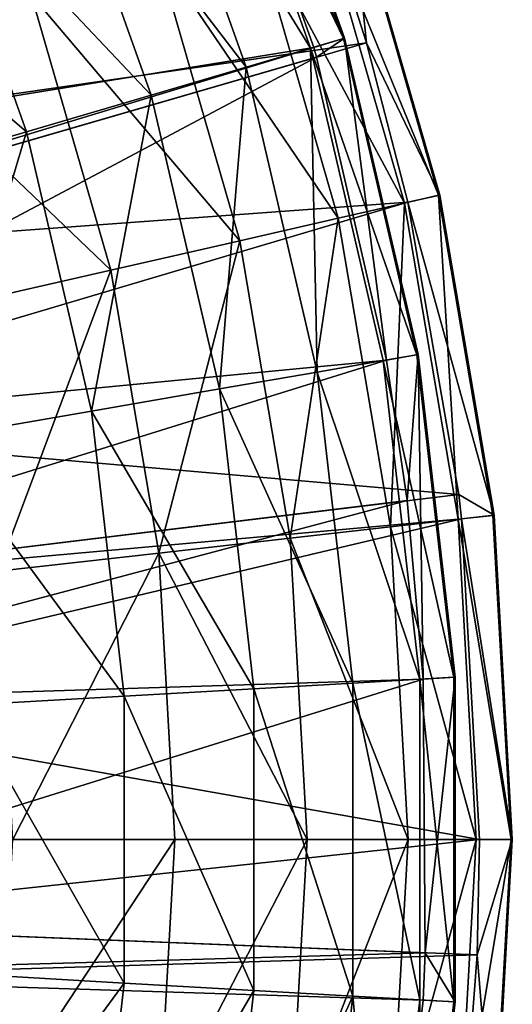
# Model space of a CAD drawing. Extents: x 1 to 221, y -229 to 0.
# Tile 166 of 169: x 202 to 221, y -126 to -88. Entities that reach past the tile are written whole.
import ezdxf

# ---------------------------------------------------------------- set-up
doc = ezdxf.new("R2010")
doc.units = 0
doc.header["$LTSCALE"] = 25.4
doc.layers.get('0').update_dxf_attribs({"color": 13, "linetype": 'CONTINUOUS'})

# ---------------------------------------------------------------- blocks, each defined once
blk = doc.blocks.new('CAMELEON-PEAR-M-8533_STL')
at = {"color": 254}
mesh = blk.add_polyface(dxfattribs=at)
corners = [(185.905, 313.944, 93.615), (213.804, 128.681, 83.653), (182.649, 313.944, 85.663)]
mesh.append_faces([[corners[k] for k in face] for face in [(0, 1, 2)]], dxfattribs={"color": 254})
mesh = blk.add_polyface(dxfattribs=at)
corners = [(187.157, 313.944, 97.55), (215.611, 128.681, 89.308), (185.905, 313.944, 93.615)]
mesh.append_faces([[corners[k] for k in face] for face in [(0, 1, 2)]], dxfattribs={"color": 254})
mesh = blk.add_polyface(dxfattribs=at)
corners = [(185.905, 313.944, 93.615), (215.611, 128.681, 89.308), (213.804, 128.681, 83.653)]
mesh.append_faces([[corners[k] for k in face] for face in [(0, 1, 2)]], dxfattribs={"color": 254})
mesh = blk.add_polyface(dxfattribs=at)
corners = [(188.693, 313.944, 103.793), (217.176, 128.681, 95.358), (187.157, 313.944, 97.55)]
mesh.append_faces([[corners[k] for k in face] for face in [(0, 1, 2)]], dxfattribs={"color": 254})
mesh = blk.add_polyface(dxfattribs=at)
corners = [(187.157, 313.944, 97.55), (217.176, 128.681, 95.358), (215.611, 128.681, 89.308)]
mesh.append_faces([[corners[k] for k in face] for face in [(0, 1, 2)]], dxfattribs={"color": 254})
mesh = blk.add_polyface(dxfattribs=at)
corners = [(188.693, 313.944, 135.263), (219.216, 128.681, 131.69), (190.099, 313.944, 124.805)]
mesh.append_faces([[corners[k] for k in face] for face in [(0, 1, 2)]], dxfattribs={"color": 254})
mesh = blk.add_polyface(dxfattribs=at)
corners = [(189.7, 313.944, 110.006), (219.107, 128.681, 106.435), (188.693, 313.944, 103.793)]
mesh.append_faces([[corners[k] for k in face] for face in [(0, 1, 2)]], dxfattribs={"color": 254})
mesh = blk.add_polyface(dxfattribs=at)
corners = [(188.693, 313.944, 103.793), (219.107, 128.681, 106.435), (217.176, 128.681, 95.358)]
mesh.append_faces([[corners[k] for k in face] for face in [(0, 1, 2)]], dxfattribs={"color": 254})
mesh = blk.add_polyface(dxfattribs=at)
corners = [(190.099, 313.944, 114.252), (219.216, 128.681, 107.367), (189.7, 313.944, 110.006)]
mesh.append_faces([[corners[k] for k in face] for face in [(0, 1, 2)]], dxfattribs={"color": 254})
mesh = blk.add_polyface(dxfattribs=at)
corners = [(189.7, 313.944, 110.006), (219.216, 128.681, 107.367), (219.107, 128.681, 106.435)]
mesh.append_faces([[corners[k] for k in face] for face in [(0, 1, 2)]], dxfattribs={"color": 254})
mesh = blk.add_polyface(dxfattribs=at)
corners = [(190.099, 313.944, 124.805), (219.216, 128.681, 131.69), (219.811, 128.681, 123.902)]
mesh.append_faces([[corners[k] for k in face] for face in [(0, 1, 2)]], dxfattribs={"color": 254})
mesh = blk.add_polyface(dxfattribs=at)
corners = [(190.099, 313.944, 124.805), (219.811, 128.681, 123.902), (190.212, 313.944, 122.709)]
mesh.append_faces([[corners[k] for k in face] for face in [(0, 1, 2)]], dxfattribs={"color": 254})
mesh = blk.add_polyface(dxfattribs=at)
corners = [(190.212, 313.944, 122.709), (219.899, 128.681, 119.528), (190.099, 313.944, 114.252)]
mesh.append_faces([[corners[k] for k in face] for face in [(0, 1, 2)]], dxfattribs={"color": 254})
mesh = blk.add_polyface(dxfattribs=at)
corners = [(190.099, 313.944, 114.252), (219.899, 128.681, 119.528), (219.216, 128.681, 107.367)]
mesh.append_faces([[corners[k] for k in face] for face in [(0, 1, 2)]], dxfattribs={"color": 254})
mesh = blk.add_polyface(dxfattribs=at)
corners = [(190.212, 313.944, 122.709), (219.811, 128.681, 123.902), (219.899, 128.681, 119.528)]
mesh.append_faces([[corners[k] for k in face] for face in [(0, 1, 2)]], dxfattribs={"color": 254})
mesh = blk.add_polyface(dxfattribs=at)
corners = [(180.864, 313.628, 86.51), (209.513, 128.365, 78.014), (184.039, 313.628, 94.263)]
mesh.append_faces([[corners[k] for k in face] for face in [(0, 1, 2)]], dxfattribs={"color": 254})
mesh = blk.add_polyface(dxfattribs=at)
corners = [(184.039, 313.628, 94.263), (209.513, 128.365, 78.014), (213.605, 128.365, 89.483)]
mesh.append_faces([[corners[k] for k in face] for face in [(0, 1, 2)]], dxfattribs={"color": 254})
mesh = blk.add_polyface(dxfattribs=at)
corners = [(184.039, 313.628, 94.263), (213.605, 128.365, 89.483), (185.26, 313.628, 98.099)]
mesh.append_faces([[corners[k] for k in face] for face in [(0, 1, 2)]], dxfattribs={"color": 254})
mesh = blk.add_polyface(dxfattribs=at)
corners = [(185.26, 313.628, 98.099), (213.605, 128.365, 89.483), (213.714, 128.365, 89.858)]
mesh.append_faces([[corners[k] for k in face] for face in [(0, 1, 2)]], dxfattribs={"color": 254})
mesh = blk.add_polyface(dxfattribs=at)
corners = [(185.26, 313.628, 98.099), (213.714, 128.365, 89.858), (186.757, 313.628, 104.187)]
mesh.append_faces([[corners[k] for k in face] for face in [(0, 1, 2)]], dxfattribs={"color": 254})
mesh = blk.add_polyface(dxfattribs=at)
corners = [(188.129, 313.628, 124.673), (216.362, 128.365, 137.714), (186.757, 313.628, 134.87)]
mesh.append_faces([[corners[k] for k in face] for face in [(0, 1, 2)]], dxfattribs={"color": 254})
mesh = blk.add_polyface(dxfattribs=at)
corners = [(186.757, 313.628, 104.187), (213.714, 128.365, 89.858), (216.362, 128.365, 101.343)]
mesh.append_faces([[corners[k] for k in face] for face in [(0, 1, 2)]], dxfattribs={"color": 254})
mesh = blk.add_polyface(dxfattribs=at)
corners = [(186.757, 313.628, 104.187), (216.362, 128.365, 101.343), (187.739, 313.628, 110.244)]
mesh.append_faces([[corners[k] for k in face] for face in [(0, 1, 2)]], dxfattribs={"color": 254})
mesh = blk.add_polyface(dxfattribs=at)
corners = [(187.739, 313.628, 110.244), (216.362, 128.365, 101.343), (217.147, 128.365, 106.673)]
mesh.append_faces([[corners[k] for k in face] for face in [(0, 1, 2)]], dxfattribs={"color": 254})
mesh = blk.add_polyface(dxfattribs=at)
corners = [(187.739, 313.628, 110.244), (217.147, 128.365, 106.673), (188.129, 313.628, 114.384)]
mesh.append_faces([[corners[k] for k in face] for face in [(0, 1, 2)]], dxfattribs={"color": 254})
mesh = blk.add_polyface(dxfattribs=at)
corners = [(188.129, 313.628, 114.384), (217.147, 128.365, 106.673), (217.751, 128.365, 113.44)]
mesh.append_faces([[corners[k] for k in face] for face in [(0, 1, 2)]], dxfattribs={"color": 254})
mesh = blk.add_polyface(dxfattribs=at)
corners = [(188.129, 313.628, 114.384), (217.751, 128.365, 113.44), (188.238, 313.628, 122.629)]
mesh.append_faces([[corners[k] for k in face] for face in [(0, 1, 2)]], dxfattribs={"color": 254})
mesh = blk.add_polyface(dxfattribs=at)
corners = [(188.238, 313.628, 122.629), (217.838, 128.365, 123.822), (188.129, 313.628, 124.673)]
mesh.append_faces([[corners[k] for k in face] for face in [(0, 1, 2)]], dxfattribs={"color": 254})
mesh = blk.add_polyface(dxfattribs=at)
corners = [(188.129, 313.628, 124.673), (217.838, 128.365, 123.822), (217.751, 128.365, 125.616)]
mesh.append_faces([[corners[k] for k in face] for face in [(0, 1, 2)]], dxfattribs={"color": 254})
mesh = blk.add_polyface(dxfattribs=at)
corners = [(188.129, 313.628, 124.673), (217.751, 128.365, 125.616), (216.362, 128.365, 137.714)]
mesh.append_faces([[corners[k] for k in face] for face in [(0, 1, 2)]], dxfattribs={"color": 254})
mesh = blk.add_polyface(dxfattribs=at)
corners = [(188.238, 313.628, 122.629), (217.751, 128.365, 113.44), (217.838, 128.365, 123.822)]
mesh.append_faces([[corners[k] for k in face] for face in [(0, 1, 2)]], dxfattribs={"color": 254})
mesh = blk.add_polyface(dxfattribs=at)
corners = [(215.611, 128.681, 89.308), (214.974, 116.862, 83.244), (213.804, 128.681, 83.653)]
mesh.append_faces([[corners[k] for k in face] for face in [(0, 1, 2)]], dxfattribs={"color": 254})
mesh = blk.add_polyface(dxfattribs=at)
corners = [(215.611, 128.681, 89.308), (218.385, 116.862, 95.082), (214.974, 116.862, 83.244)]
mesh.append_faces([[corners[k] for k in face] for face in [(0, 1, 2)]], dxfattribs={"color": 254})
mesh = blk.add_polyface(dxfattribs=at)
corners = [(217.176, 128.681, 95.358), (218.385, 116.862, 95.082), (215.611, 128.681, 89.308)]
mesh.append_faces([[corners[k] for k in face] for face in [(0, 1, 2)]], dxfattribs={"color": 254})
mesh = blk.add_polyface(dxfattribs=at)
corners = [(217.176, 128.681, 95.358), (220.448, 116.862, 107.228), (218.385, 116.862, 95.082)]
mesh.append_faces([[corners[k] for k in face] for face in [(0, 1, 2)]], dxfattribs={"color": 254})
mesh = blk.add_polyface(dxfattribs=at)
corners = [(219.107, 128.681, 106.435), (220.448, 116.862, 107.228), (217.176, 128.681, 95.358)]
mesh.append_faces([[corners[k] for k in face] for face in [(0, 1, 2)]], dxfattribs={"color": 254})
mesh = blk.add_polyface(dxfattribs=at)
corners = [(219.216, 128.681, 107.367), (220.448, 116.862, 107.228), (219.107, 128.681, 106.435)]
mesh.append_faces([[corners[k] for k in face] for face in [(0, 1, 2)]], dxfattribs={"color": 254})
mesh = blk.add_polyface(dxfattribs=at)
corners = [(219.216, 128.681, 131.69), (220.448, 116.862, 131.829), (219.811, 128.681, 123.902)]
mesh.append_faces([[corners[k] for k in face] for face in [(0, 1, 2)]], dxfattribs={"color": 254})
mesh = blk.add_polyface(dxfattribs=at)
corners = [(219.216, 128.681, 107.367), (221.139, 116.862, 119.528), (220.448, 116.862, 107.228), (219.899, 128.681, 119.528)]
mesh.append_faces([[corners[k] for k in face] for face in [(0, 1, 2), (1, 0, 3)]], dxfattribs={"vtx0": -1, "color": 254})
mesh = blk.add_polyface(dxfattribs=at)
corners = [(219.811, 128.681, 123.902), (221.139, 116.862, 119.528), (219.899, 128.681, 119.528)]
mesh.append_faces([[corners[k] for k in face] for face in [(0, 1, 2)]], dxfattribs={"color": 254})
mesh = blk.add_polyface(dxfattribs=at)
corners = [(219.811, 128.681, 123.902), (220.448, 116.862, 131.829), (221.139, 116.862, 119.528)]
mesh.append_faces([[corners[k] for k in face] for face in [(0, 1, 2)]], dxfattribs={"color": 254})
mesh = blk.add_polyface(dxfattribs=at)
corners = [(214.772, 116.761, 89.14), (209.513, 128.365, 78.014), (210.634, 116.761, 77.541), (213.605, 128.365, 89.483)]
mesh.append_faces([[corners[k] for k in face] for face in [(0, 1, 2), (1, 0, 3)]], dxfattribs={"vtx0": -1, "color": 254})
mesh = blk.add_polyface(dxfattribs=at)
corners = [(213.605, 128.365, 89.483), (214.772, 116.761, 89.14), (213.714, 128.365, 89.858)]
mesh.append_faces([[corners[k] for k in face] for face in [(0, 1, 2)]], dxfattribs={"color": 254})
mesh = blk.add_polyface(dxfattribs=at)
corners = [(213.714, 128.365, 89.858), (214.772, 116.761, 89.14), (216.362, 128.365, 101.343)]
mesh.append_faces([[corners[k] for k in face] for face in [(0, 1, 2)]], dxfattribs={"color": 254})
mesh = blk.add_polyface(dxfattribs=at)
corners = [(216.362, 128.365, 101.343), (214.772, 116.761, 89.14), (217.562, 116.761, 101.135)]
mesh.append_faces([[corners[k] for k in face] for face in [(0, 1, 2)]], dxfattribs={"color": 254})
mesh = blk.add_polyface(dxfattribs=at)
corners = [(216.362, 128.365, 137.714), (218.966, 116.761, 125.686), (217.562, 116.761, 137.921), (217.751, 128.365, 125.616)]
mesh.append_faces([[corners[k] for k in face] for face in [(0, 1, 2), (1, 0, 3)]], dxfattribs={"vtx0": -1, "color": 254})
mesh = blk.add_polyface(dxfattribs=at)
corners = [(216.362, 128.365, 101.343), (217.562, 116.761, 101.135), (217.147, 128.365, 106.673)]
mesh.append_faces([[corners[k] for k in face] for face in [(0, 1, 2)]], dxfattribs={"color": 254})
mesh = blk.add_polyface(dxfattribs=at)
corners = [(217.147, 128.365, 106.673), (217.562, 116.761, 101.135), (217.751, 128.365, 113.44)]
mesh.append_faces([[corners[k] for k in face] for face in [(0, 1, 2)]], dxfattribs={"color": 254})
mesh = blk.add_polyface(dxfattribs=at)
corners = [(217.751, 128.365, 113.44), (217.562, 116.761, 101.135), (218.966, 116.761, 113.37)]
mesh.append_faces([[corners[k] for k in face] for face in [(0, 1, 2)]], dxfattribs={"color": 254})
mesh = blk.add_polyface(dxfattribs=at)
corners = [(217.838, 128.365, 123.822), (218.966, 116.761, 125.686), (217.751, 128.365, 125.616)]
mesh.append_faces([[corners[k] for k in face] for face in [(0, 1, 2)]], dxfattribs={"color": 254})
mesh = blk.add_polyface(dxfattribs=at)
corners = [(217.751, 128.365, 113.44), (218.966, 116.761, 113.37), (217.838, 128.365, 123.822)]
mesh.append_faces([[corners[k] for k in face] for face in [(0, 1, 2)]], dxfattribs={"color": 254})
mesh = blk.add_polyface(dxfattribs=at)
corners = [(217.838, 128.365, 123.822), (218.966, 116.761, 113.37), (218.966, 116.761, 125.686)]
mesh.append_faces([[corners[k] for k in face] for face in [(0, 1, 2)]], dxfattribs={"color": 254})
mesh = blk.add_polyface(dxfattribs=at)
corners = [(214.733, 105.094, 89.152), (210.634, 116.761, 77.541), (210.595, 105.094, 77.557), (214.772, 116.761, 89.14)]
mesh.append_faces([[corners[k] for k in face] for face in [(0, 1, 2), (1, 0, 3)]], dxfattribs={"vtx0": -1, "color": 254})
mesh = blk.add_polyface(dxfattribs=at)
corners = [(217.562, 116.761, 101.135), (214.733, 105.094, 89.152), (217.521, 105.094, 101.142), (214.772, 116.761, 89.14)]
mesh.append_faces([[corners[k] for k in face] for face in [(0, 1, 2), (1, 0, 3)]], dxfattribs={"vtx0": -1, "color": 254})
mesh = blk.add_polyface(dxfattribs=at)
corners = [(214.974, 116.862, 83.244), (218.343, 104.979, 95.091), (214.934, 104.979, 83.258), (218.385, 116.862, 95.082)]
mesh.append_faces([[corners[k] for k in face] for face in [(0, 1, 2), (1, 0, 3)]], dxfattribs={"vtx0": -1, "color": 254})
mesh = blk.add_polyface(dxfattribs=at)
corners = [(218.966, 116.761, 113.37), (217.521, 105.094, 101.142), (218.924, 105.094, 113.373), (217.562, 116.761, 101.135)]
mesh.append_faces([[corners[k] for k in face] for face in [(0, 1, 2), (1, 0, 3)]], dxfattribs={"vtx0": -1, "color": 254})
mesh = blk.add_polyface(dxfattribs=at)
corners = [(217.562, 116.761, 137.921), (218.924, 105.094, 125.684), (217.521, 105.094, 137.914), (218.966, 116.761, 125.686)]
mesh.append_faces([[corners[k] for k in face] for face in [(0, 1, 2), (1, 0, 3)]], dxfattribs={"vtx0": -1, "color": 254})
mesh = blk.add_polyface(dxfattribs=at)
corners = [(218.385, 116.862, 95.082), (220.406, 104.979, 107.232), (218.343, 104.979, 95.091), (220.448, 116.862, 107.228)]
mesh.append_faces([[corners[k] for k in face] for face in [(0, 1, 2), (1, 0, 3)]], dxfattribs={"vtx0": -1, "color": 254})
mesh = blk.add_polyface(dxfattribs=at)
corners = [(218.966, 116.761, 125.686), (218.924, 105.094, 113.373), (218.924, 105.094, 125.684), (218.966, 116.761, 113.37)]
mesh.append_faces([[corners[k] for k in face] for face in [(0, 1, 2), (1, 0, 3)]], dxfattribs={"vtx0": -1, "color": 254})
mesh = blk.add_polyface(dxfattribs=at)
corners = [(221.139, 116.862, 119.528), (220.406, 104.979, 131.824), (221.097, 104.979, 119.528), (220.448, 116.862, 131.829)]
mesh.append_faces([[corners[k] for k in face] for face in [(0, 1, 2), (1, 0, 3)]], dxfattribs={"vtx0": -1, "color": 254})
mesh = blk.add_polyface(dxfattribs=at)
corners = [(220.448, 116.862, 107.228), (221.097, 104.979, 119.528), (220.406, 104.979, 107.232), (221.139, 116.862, 119.528)]
mesh.append_faces([[corners[k] for k in face] for face in [(0, 1, 2), (1, 0, 3)]], dxfattribs={"vtx0": -1, "color": 254})
mesh = blk.add_polyface(dxfattribs=at)
corners = [(214.733, 105.094, 89.152), (209.398, 93.499, 78.063), (213.485, 93.499, 89.518), (210.595, 105.094, 77.557)]
mesh.append_faces([[corners[k] for k in face] for face in [(0, 1, 2), (1, 0, 3)]], dxfattribs={"vtx0": -1, "color": 254})
mesh = blk.add_polyface(dxfattribs=at)
corners = [(217.521, 105.094, 101.142), (213.485, 93.499, 89.518), (216.24, 93.499, 101.364), (214.733, 105.094, 89.152)]
mesh.append_faces([[corners[k] for k in face] for face in [(0, 1, 2), (1, 0, 3)]], dxfattribs={"vtx0": -1, "color": 254})
mesh = blk.add_polyface(dxfattribs=at)
corners = [(213.684, 93.169, 83.695), (218.343, 104.979, 95.091), (217.052, 93.169, 95.386), (214.934, 104.979, 83.258)]
mesh.append_faces([[corners[k] for k in face] for face in [(0, 1, 2), (1, 0, 3)]], dxfattribs={"vtx0": -1, "color": 254})
mesh = blk.add_polyface(dxfattribs=at)
corners = [(218.924, 105.094, 113.373), (216.24, 93.499, 101.364), (217.626, 93.499, 113.447), (217.521, 105.094, 101.142)]
mesh.append_faces([[corners[k] for k in face] for face in [(0, 1, 2), (1, 0, 3)]], dxfattribs={"vtx0": -1, "color": 254})
mesh = blk.add_polyface(dxfattribs=at)
corners = [(217.521, 105.094, 137.914), (217.626, 93.499, 125.609), (216.24, 93.499, 137.692), (218.924, 105.094, 125.684)]
mesh.append_faces([[corners[k] for k in face] for face in [(0, 1, 2), (1, 0, 3)]], dxfattribs={"vtx0": -1, "color": 254})
mesh = blk.add_polyface(dxfattribs=at)
corners = [(218.343, 104.979, 95.091), (219.09, 93.169, 107.381), (217.052, 93.169, 95.386), (220.406, 104.979, 107.232)]
mesh.append_faces([[corners[k] for k in face] for face in [(0, 1, 2), (1, 0, 3)]], dxfattribs={"vtx0": -1, "color": 254})
mesh = blk.add_polyface(dxfattribs=at)
corners = [(218.924, 105.094, 125.684), (217.626, 93.499, 113.447), (217.626, 93.499, 125.609), (218.924, 105.094, 113.373)]
mesh.append_faces([[corners[k] for k in face] for face in [(0, 1, 2), (1, 0, 3)]], dxfattribs={"vtx0": -1, "color": 254})
mesh = blk.add_polyface(dxfattribs=at)
corners = [(221.097, 104.979, 119.528), (219.09, 93.169, 131.676), (219.773, 93.169, 119.528), (220.406, 104.979, 131.824)]
mesh.append_faces([[corners[k] for k in face] for face in [(0, 1, 2), (1, 0, 3)]], dxfattribs={"vtx0": -1, "color": 254})
mesh = blk.add_polyface(dxfattribs=at)
corners = [(219.09, 93.169, 107.381), (221.097, 104.979, 119.528), (219.773, 93.169, 119.528), (220.406, 104.979, 107.232)]
mesh.append_faces([[corners[k] for k in face] for face in [(0, 1, 2), (1, 0, 3)]], dxfattribs={"vtx0": -1, "color": 254})
mesh = blk.add_polyface(dxfattribs=at)
corners = [(213.485, 93.499, 89.518), (207.055, 82.112, 79.053), (211.045, 82.112, 90.234), (209.398, 93.499, 78.063)]
mesh.append_faces([[corners[k] for k in face] for face in [(0, 1, 2), (1, 0, 3)]], dxfattribs={"vtx0": -1, "color": 254})
mesh = blk.add_polyface(dxfattribs=at)
corners = [(213.734, 82.112, 101.798), (213.485, 93.499, 89.518), (211.045, 82.112, 90.234), (216.24, 93.499, 101.364)]
mesh.append_faces([[corners[k] for k in face] for face in [(0, 1, 2), (1, 0, 3)]], dxfattribs={"vtx0": -1, "color": 254})
mesh = blk.add_polyface(dxfattribs=at)
corners = [(217.626, 93.499, 113.447), (213.734, 82.112, 101.798), (215.087, 82.112, 113.592), (216.24, 93.499, 101.364)]
mesh.append_faces([[corners[k] for k in face] for face in [(0, 1, 2), (1, 0, 3)]], dxfattribs={"vtx0": -1, "color": 254})
mesh = blk.add_polyface(dxfattribs=at)
corners = [(216.24, 93.499, 137.692), (215.087, 82.112, 125.464), (213.734, 82.112, 137.259), (217.626, 93.499, 125.609)]
mesh.append_faces([[corners[k] for k in face] for face in [(0, 1, 2), (1, 0, 3)]], dxfattribs={"vtx0": -1, "color": 254})
mesh = blk.add_polyface(dxfattribs=at)
corners = [(217.626, 93.499, 125.609), (215.087, 82.112, 113.592), (215.087, 82.112, 125.464), (217.626, 93.499, 113.447)]
mesh.append_faces([[corners[k] for k in face] for face in [(0, 1, 2), (1, 0, 3)]], dxfattribs={"vtx0": -1, "color": 254})
mesh = blk.add_polyface(dxfattribs=at)
corners = [(211.239, 81.571, 84.551), (217.052, 93.169, 95.386), (214.527, 81.571, 95.962), (213.684, 93.169, 83.695)]
mesh.append_faces([[corners[k] for k in face] for face in [(0, 1, 2), (1, 0, 3)]], dxfattribs={"vtx0": -1, "color": 254})
mesh = blk.add_polyface(dxfattribs=at)
corners = [(217.052, 93.169, 95.386), (216.516, 81.571, 107.671), (214.527, 81.571, 95.962), (219.09, 93.169, 107.381)]
mesh.append_faces([[corners[k] for k in face] for face in [(0, 1, 2), (1, 0, 3)]], dxfattribs={"vtx0": -1, "color": 254})
mesh = blk.add_polyface(dxfattribs=at)
corners = [(219.773, 93.169, 119.528), (216.516, 81.571, 131.386), (217.182, 81.571, 119.528), (219.09, 93.169, 131.676)]
mesh.append_faces([[corners[k] for k in face] for face in [(0, 1, 2), (1, 0, 3)]], dxfattribs={"vtx0": -1, "color": 254})
mesh = blk.add_polyface(dxfattribs=at)
corners = [(216.516, 81.571, 107.671), (219.773, 93.169, 119.528), (217.182, 81.571, 119.528), (219.09, 93.169, 107.381)]
mesh.append_faces([[corners[k] for k in face] for face in [(0, 1, 2), (1, 0, 3)]], dxfattribs={"vtx0": -1, "color": 254})
mesh = blk.add_polyface(dxfattribs=at)
corners = [(211.045, 82.112, 90.234), (203.595, 71.066, 80.515), (207.44, 71.066, 91.293), (207.055, 82.112, 79.053)]
mesh.append_faces([[corners[k] for k in face] for face in [(0, 1, 2), (1, 0, 3)]], dxfattribs={"vtx0": -1, "color": 254})
mesh = blk.add_polyface(dxfattribs=at)
corners = [(210.032, 71.066, 102.438), (211.045, 82.112, 90.234), (207.44, 71.066, 91.293), (213.734, 82.112, 101.798)]
mesh.append_faces([[corners[k] for k in face] for face in [(0, 1, 2), (1, 0, 3)]], dxfattribs={"vtx0": -1, "color": 254})
mesh = blk.add_polyface(dxfattribs=at)
corners = [(215.087, 82.112, 113.592), (210.032, 71.066, 102.438), (211.337, 71.066, 113.807), (213.734, 82.112, 101.798)]
mesh.append_faces([[corners[k] for k in face] for face in [(0, 1, 2), (1, 0, 3)]], dxfattribs={"vtx0": -1, "color": 254})
mesh = blk.add_polyface(dxfattribs=at)
corners = [(210.032, 71.066, 136.618), (215.087, 82.112, 125.464), (211.337, 71.066, 125.25), (213.734, 82.112, 137.259)]
mesh.append_faces([[corners[k] for k in face] for face in [(0, 1, 2), (1, 0, 3)]], dxfattribs={"vtx0": -1, "color": 254})
mesh = blk.add_polyface(dxfattribs=at)
corners = [(215.087, 82.112, 125.464), (211.337, 71.066, 113.807), (211.337, 71.066, 125.25), (215.087, 82.112, 113.592)]
mesh.append_faces([[corners[k] for k in face] for face in [(0, 1, 2), (1, 0, 3)]], dxfattribs={"vtx0": -1, "color": 254})
mesh = blk.add_polyface(dxfattribs=at)
corners = [(207.628, 70.321, 85.814), (214.527, 81.571, 95.962), (210.797, 70.321, 96.814), (211.239, 81.571, 84.551)]
mesh.append_faces([[corners[k] for k in face] for face in [(0, 1, 2), (1, 0, 3)]], dxfattribs={"vtx0": -1, "color": 254})
mesh = blk.add_polyface(dxfattribs=at)
corners = [(214.527, 81.571, 95.962), (212.714, 70.321, 108.099), (210.797, 70.321, 96.814), (216.516, 81.571, 107.671)]
mesh.append_faces([[corners[k] for k in face] for face in [(0, 1, 2), (1, 0, 3)]], dxfattribs={"vtx0": -1, "color": 254})
mesh = blk.add_polyface(dxfattribs=at)
corners = [(217.182, 81.571, 119.528), (212.714, 70.321, 130.957), (213.356, 70.321, 119.528), (216.516, 81.571, 131.386)]
mesh.append_faces([[corners[k] for k in face] for face in [(0, 1, 2), (1, 0, 3)]], dxfattribs={"vtx0": -1, "color": 254})
mesh = blk.add_polyface(dxfattribs=at)
corners = [(212.714, 70.321, 108.099), (217.182, 81.571, 119.528), (213.356, 70.321, 119.528), (216.516, 81.571, 107.671)]
mesh.append_faces([[corners[k] for k in face] for face in [(0, 1, 2), (1, 0, 3)]], dxfattribs={"vtx0": -1, "color": 254})
mesh = blk.add_polyface(dxfattribs=at)
corners = [(207.44, 71.066, 91.293), (199.057, 60.489, 82.433), (202.714, 60.489, 92.681), (203.595, 71.066, 80.515)]
mesh.append_faces([[corners[k] for k in face] for face in [(0, 1, 2), (1, 0, 3)]], dxfattribs={"vtx0": -1, "color": 254})
mesh = blk.add_polyface(dxfattribs=at)
corners = [(205.178, 60.489, 103.278), (207.44, 71.066, 91.293), (202.714, 60.489, 92.681), (210.032, 71.066, 102.438)]
mesh.append_faces([[corners[k] for k in face] for face in [(0, 1, 2), (1, 0, 3)]], dxfattribs={"vtx0": -1, "color": 254})
mesh = blk.add_polyface(dxfattribs=at)
corners = [(211.337, 71.066, 113.807), (205.178, 60.489, 103.278), (206.418, 60.489, 114.088), (210.032, 71.066, 102.438)]
mesh.append_faces([[corners[k] for k in face] for face in [(0, 1, 2), (1, 0, 3)]], dxfattribs={"vtx0": -1, "color": 254})
mesh = blk.add_polyface(dxfattribs=at)
corners = [(205.178, 60.489, 135.778), (211.337, 71.066, 125.25), (206.418, 60.489, 124.968), (210.032, 71.066, 136.618)]
mesh.append_faces([[corners[k] for k in face] for face in [(0, 1, 2), (1, 0, 3)]], dxfattribs={"vtx0": -1, "color": 254})
mesh = blk.add_polyface(dxfattribs=at)
corners = [(211.337, 71.066, 125.25), (206.418, 60.489, 114.088), (206.418, 60.489, 124.968), (211.337, 71.066, 113.807)]
mesh.append_faces([[corners[k] for k in face] for face in [(0, 1, 2), (1, 0, 3)]], dxfattribs={"vtx0": -1, "color": 254})
mesh = blk.add_polyface(dxfattribs=at)
corners = [(202.892, 59.548, 87.472), (210.797, 70.321, 96.814), (205.905, 59.548, 97.93), (207.628, 70.321, 85.814)]
mesh.append_faces([[corners[k] for k in face] for face in [(0, 1, 2), (1, 0, 3)]], dxfattribs={"vtx0": -1, "color": 254})
mesh = blk.add_polyface(dxfattribs=at)
corners = [(210.797, 70.321, 96.814), (207.728, 59.548, 108.661), (205.905, 59.548, 97.93), (212.714, 70.321, 108.099)]
mesh.append_faces([[corners[k] for k in face] for face in [(0, 1, 2), (1, 0, 3)]], dxfattribs={"vtx0": -1, "color": 254})
mesh = blk.add_polyface(dxfattribs=at)
corners = [(213.356, 70.321, 119.528), (207.728, 59.548, 130.395), (208.338, 59.548, 119.528), (212.714, 70.321, 130.957)]
mesh.append_faces([[corners[k] for k in face] for face in [(0, 1, 2), (1, 0, 3)]], dxfattribs={"vtx0": -1, "color": 254})
mesh = blk.add_polyface(dxfattribs=at)
corners = [(207.728, 59.548, 108.661), (213.356, 70.321, 119.528), (208.338, 59.548, 119.528), (212.714, 70.321, 108.099)]
mesh.append_faces([[corners[k] for k in face] for face in [(0, 1, 2), (1, 0, 3)]], dxfattribs={"vtx0": -1, "color": 254})
mesh = blk.add_polyface(dxfattribs=at)
corners = [(202.714, 60.489, 92.681), (193.495, 50.506, 84.783), (196.92, 50.506, 94.382), (199.057, 60.489, 82.433)]
mesh.append_faces([[corners[k] for k in face] for face in [(0, 1, 2), (1, 0, 3)]], dxfattribs={"vtx0": -1, "color": 254})
mesh = blk.add_polyface(dxfattribs=at)
corners = [(199.228, 50.506, 104.308), (202.714, 60.489, 92.681), (196.92, 50.506, 94.382), (205.178, 60.489, 103.278)]
mesh.append_faces([[corners[k] for k in face] for face in [(0, 1, 2), (1, 0, 3)]], dxfattribs={"vtx0": -1, "color": 254})
mesh = blk.add_polyface(dxfattribs=at)
corners = [(206.418, 60.489, 114.088), (199.228, 50.506, 104.308), (200.39, 50.506, 114.433), (205.178, 60.489, 103.278)]
mesh.append_faces([[corners[k] for k in face] for face in [(0, 1, 2), (1, 0, 3)]], dxfattribs={"vtx0": -1, "color": 254})
mesh = blk.add_polyface(dxfattribs=at)
corners = [(199.228, 50.506, 134.748), (206.418, 60.489, 124.968), (200.39, 50.506, 124.624), (205.178, 60.489, 135.778)]
mesh.append_faces([[corners[k] for k in face] for face in [(0, 1, 2), (1, 0, 3)]], dxfattribs={"vtx0": -1, "color": 254})
mesh = blk.add_polyface(dxfattribs=at)
corners = [(206.418, 60.489, 124.968), (200.39, 50.506, 114.433), (200.39, 50.506, 124.624), (206.418, 60.489, 114.088)]
mesh.append_faces([[corners[k] for k in face] for face in [(0, 1, 2), (1, 0, 3)]], dxfattribs={"vtx0": -1, "color": 254})
mesh = blk.add_polyface(dxfattribs=at)
corners = [(198.727, 59.548, 77.416), (197.087, 49.38, 89.503), (193.185, 49.38, 80.084), (202.892, 59.548, 87.472)]
mesh.append_faces([[corners[k] for k in face] for face in [(0, 1, 2), (1, 0, 3)]], dxfattribs={"vtx0": -1, "color": 254})
mesh = blk.add_polyface(dxfattribs=at)
corners = [(197.087, 49.38, 89.503), (205.905, 59.548, 97.93), (199.909, 49.38, 99.299), (202.892, 59.548, 87.472)]
mesh.append_faces([[corners[k] for k in face] for face in [(0, 1, 2), (1, 0, 3)]], dxfattribs={"vtx0": -1, "color": 254})
mesh = blk.add_polyface(dxfattribs=at)
corners = [(205.905, 59.548, 97.93), (201.616, 49.38, 109.35), (199.909, 49.38, 99.299), (207.728, 59.548, 108.661)]
mesh.append_faces([[corners[k] for k in face] for face in [(0, 1, 2), (1, 0, 3)]], dxfattribs={"vtx0": -1, "color": 254})
mesh = blk.add_polyface(dxfattribs=at)
corners = [(208.338, 59.548, 119.528), (201.616, 49.38, 129.707), (202.188, 49.38, 119.528), (207.728, 59.548, 130.395)]
mesh.append_faces([[corners[k] for k in face] for face in [(0, 1, 2), (1, 0, 3)]], dxfattribs={"vtx0": -1, "color": 254})
mesh = blk.add_polyface(dxfattribs=at)
corners = [(207.728, 59.548, 108.661), (202.188, 49.38, 119.528), (201.616, 49.38, 109.35), (208.338, 59.548, 119.528)]
mesh.append_faces([[corners[k] for k in face] for face in [(0, 1, 2), (1, 0, 3)]], dxfattribs={"vtx0": -1, "color": 254})

msp = doc.modelspace()

# ---------------------------------------------------------------- block references
at = {"color": 0, "extrusion": (0, -1, -4.44089e-16)}
msp.add_blockref('CAMELEON-PEAR-M-8533_STL', (0, 0), dxfattribs=at)

doc.saveas('drawing.dxf')
